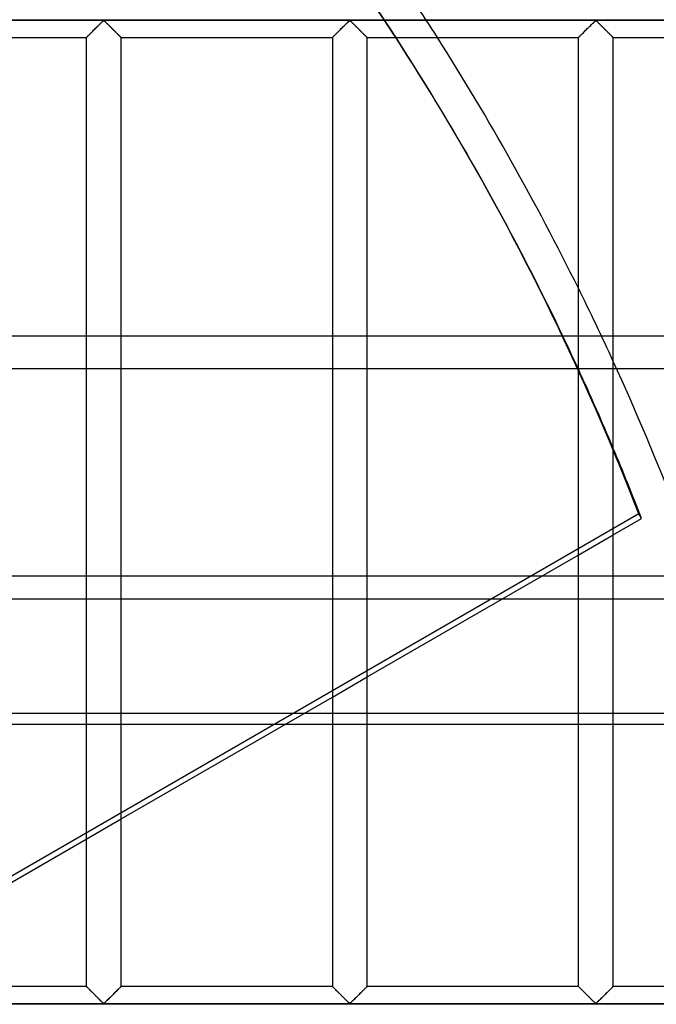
# Model space of a CAD drawing. Header units: millimetres. Extents: x -455 to 455, y -455 to 455.
# Tile 53 of 58: x 270 to 361, y 70 to 211. Entities that reach past the tile are written whole.
import ezdxf

# ---------------------------------------------------------------- set-up
doc = ezdxf.new("R2010")
doc.units = ezdxf.units.MM
doc.layers.add('MAIN-1', color=7, linetype='Continuous')
doc.layers.add('MAIN-2', color=7, linetype='Continuous')

msp = doc.modelspace()

# ---------------------------------------------------------------- linework, layer by layer
at = {"layer": 'MAIN-1'}
for p, q in [((422.5, 211.25), (-422.5, 211.25)), ((280.46, 210.04), (280.58, 210.16)), ((280.58, 210.16), (280.7, 210.28)), ((280.7, 210.28), (280.81, 210.39)), ((280.81, 210.39), (280.93, 210.51)), ((280.93, 210.51), (281.04, 210.62)), ((281.04, 210.62), (281.16, 210.73)), ((281.16, 210.73), (281.26, 210.84)), ((281.26, 210.84), (281.36, 210.94)), ((281.36, 210.94), (281.46, 211.03)), ((281.46, 211.03), (281.55, 211.12)), ((281.55, 211.12), (281.67, 211.18)), ((281.67, 211.18), (281.74, 211.15)), ((281.74, 211.15), (281.79, 211.1)), ((281.79, 211.1), (281.85, 211.06)), ((281.85, 211.06), (281.9, 211)), ((281.9, 211), (281.96, 210.95)), ((281.96, 210.95), (282.01, 210.89)), ((282.01, 210.89), (282.07, 210.84)), ((282.07, 210.84), (282.13, 210.78)), ((282.13, 210.78), (282.2, 210.72)), ((282.2, 210.72), (282.26, 210.65)), ((282.26, 210.65), (282.33, 210.59)), ((282.33, 210.59), (282.39, 210.52)), ((282.39, 210.52), (282.46, 210.46)), ((282.46, 210.46), (282.53, 210.39)), ((282.53, 210.39), (282.59, 210.32)), ((282.59, 210.32), (282.66, 210.25)), ((282.66, 210.25), (282.73, 210.18)), ((282.73, 210.18), (282.8, 210.12)), ((282.8, 210.12), (282.87, 210.05)), ((315.66, 210.04), (315.78, 210.16)), ((315.78, 210.16), (315.9, 210.28)), ((315.9, 210.28), (316.02, 210.39)), ((316.02, 210.39), (316.14, 210.51)), ((316.14, 210.51), (316.25, 210.62)), ((316.25, 210.62), (316.36, 210.73)), ((316.36, 210.73), (316.47, 210.84)), ((316.47, 210.84), (316.57, 210.94)), ((316.57, 210.94), (316.67, 211.03)), ((316.67, 211.03), (316.76, 211.12)), ((316.76, 211.12), (316.87, 211.18)), ((316.87, 211.18), (316.95, 211.15)), ((316.95, 211.15), (317, 211.1)), ((317, 211.1), (317.06, 211.06)), ((317.06, 211.06), (317.11, 211)), ((317.11, 211), (317.17, 210.95)), ((317.17, 210.95), (317.22, 210.89)), ((317.22, 210.89), (317.28, 210.84)), ((317.28, 210.84), (317.34, 210.78)), ((317.34, 210.78), (317.41, 210.72)), ((317.41, 210.72), (317.47, 210.65)), ((317.47, 210.65), (317.53, 210.59)), ((317.53, 210.59), (317.6, 210.52)), ((317.6, 210.52), (317.67, 210.46)), ((317.67, 210.46), (317.73, 210.39)), ((317.73, 210.39), (317.8, 210.32)), ((317.8, 210.32), (317.87, 210.25)), ((317.87, 210.25), (317.94, 210.18)), ((317.94, 210.18), (318.01, 210.12)), ((318.01, 210.12), (318.08, 210.05)), ((350.87, 210.04), (350.99, 210.16)), ((350.99, 210.16), (351.11, 210.28)), ((351.11, 210.28), (351.23, 210.39)), ((351.23, 210.39), (351.35, 210.51)), ((351.35, 210.51), (351.46, 210.62)), ((351.46, 210.62), (351.57, 210.73)), ((351.57, 210.73), (351.68, 210.84)), ((351.68, 210.84), (351.78, 210.94)), ((351.78, 210.94), (351.88, 211.03)), ((351.88, 211.03), (351.97, 211.12)), ((351.97, 211.12), (352.08, 211.18)), ((352.08, 211.18), (352.16, 211.15)), ((352.16, 211.15), (352.21, 211.1)), ((352.21, 211.1), (352.26, 211.06)), ((352.26, 211.06), (352.32, 211)), ((352.32, 211), (352.37, 210.95)), ((352.37, 210.95), (352.43, 210.89)), ((352.43, 210.89), (352.49, 210.84)), ((352.49, 210.84), (352.55, 210.78)), ((352.55, 210.78), (352.61, 210.72)), ((352.61, 210.72), (352.68, 210.65)), ((352.68, 210.65), (352.74, 210.59)), ((352.74, 210.59), (352.81, 210.52)), ((352.81, 210.52), (352.87, 210.46)), ((352.87, 210.46), (352.94, 210.39)), ((352.94, 210.39), (353.01, 210.32)), ((353.01, 210.32), (353.08, 210.25)), ((353.08, 210.25), (353.15, 210.18)), ((353.15, 210.18), (353.22, 210.12)), ((353.22, 210.12), (353.28, 210.05)), ((248.96, 208.75), (279.17, 208.75)), ((279.17, 208.76), (279.2, 208.78)), ((279.17, 208.75), (279.17, 208.76)), ((279.17, 208.75), (279.17, 72.92)), ((279.2, 208.78), (279.23, 208.81)), ((279.23, 208.81), (279.28, 208.86)), ((279.28, 208.86), (279.34, 208.92)), ((279.34, 208.92), (279.41, 208.99)), ((279.41, 208.99), (279.49, 209.07)), ((279.49, 209.07), (279.58, 209.16)), ((279.58, 209.16), (279.67, 209.25)), ((279.67, 209.25), (279.77, 209.36)), ((279.77, 209.36), (279.88, 209.46)), ((279.88, 209.46), (279.99, 209.57)), ((279.99, 209.57), (280.1, 209.68)), ((280.1, 209.68), (280.22, 209.8)), ((280.22, 209.8), (280.34, 209.92)), ((280.34, 209.92), (280.46, 210.04)), ((282.87, 210.05), (282.94, 209.98)), ((282.94, 209.98), (283.01, 209.91)), ((283.01, 209.91), (283.07, 209.84)), ((283.07, 209.84), (283.14, 209.77)), ((283.14, 209.77), (283.21, 209.71)), ((283.21, 209.71), (283.27, 209.64)), ((283.27, 209.64), (283.34, 209.58)), ((283.34, 209.58), (283.4, 209.51)), ((283.4, 209.51), (283.46, 209.45)), ((283.46, 209.45), (283.52, 209.39)), ((283.52, 209.39), (283.58, 209.33)), ((283.58, 209.33), (283.64, 209.27)), ((283.64, 209.27), (283.7, 209.22)), ((283.7, 209.22), (283.75, 209.16)), ((283.75, 209.16), (283.81, 209.11)), ((283.81, 209.11), (283.86, 209.06)), ((283.86, 209.06), (283.9, 209.01)), ((283.9, 209.01), (283.95, 208.97)), ((283.95, 208.97), (283.99, 208.93)), ((283.99, 208.93), (284.02, 208.89)), ((284.02, 208.89), (284.06, 208.86)), ((284.06, 208.86), (284.08, 208.83)), ((284.08, 208.83), (284.11, 208.81)), ((284.11, 208.81), (284.13, 208.79)), ((284.13, 208.79), (284.15, 208.77)), ((284.15, 208.77), (284.16, 208.76)), ((284.16, 208.76), (284.16, 208.75)), ((284.16, 208.75), (284.17, 208.75)), ((284.17, 72.92), (284.17, 208.75)), ((284.17, 208.75), (314.38, 208.75)), ((314.38, 208.76), (314.4, 208.78)), ((314.38, 208.75), (314.38, 208.76)), ((314.38, 208.75), (314.38, 72.92)), ((314.4, 208.78), (314.44, 208.81)), ((314.44, 208.81), (314.48, 208.86)), ((314.48, 208.86), (314.54, 208.92)), ((314.54, 208.92), (314.61, 208.99)), ((314.61, 208.99), (314.7, 209.07)), ((314.7, 209.07), (314.78, 209.16)), ((314.78, 209.16), (314.88, 209.25)), ((314.88, 209.25), (314.98, 209.36)), ((314.98, 209.36), (315.09, 209.46)), ((315.09, 209.46), (315.2, 209.57)), ((315.2, 209.57), (315.31, 209.68)), ((315.31, 209.68), (315.43, 209.8)), ((315.43, 209.8), (315.54, 209.92)), ((315.54, 209.92), (315.66, 210.04)), ((318.08, 210.05), (318.15, 209.98)), ((318.15, 209.98), (318.21, 209.91)), ((318.21, 209.91), (318.28, 209.84)), ((318.28, 209.84), (318.35, 209.77)), ((318.35, 209.77), (318.42, 209.71)), ((318.42, 209.71), (318.48, 209.64)), ((318.48, 209.64), (318.55, 209.58)), ((318.55, 209.58), (318.61, 209.51)), ((318.61, 209.51), (318.67, 209.45)), ((318.67, 209.45), (318.73, 209.39)), ((318.73, 209.39), (318.79, 209.33)), ((318.79, 209.33), (318.85, 209.27)), ((318.85, 209.27), (318.91, 209.22)), ((318.91, 209.22), (318.96, 209.16)), ((318.96, 209.16), (319.01, 209.11)), ((319.01, 209.11), (319.06, 209.06)), ((319.06, 209.06), (319.11, 209.01)), ((319.11, 209.01), (319.15, 208.97)), ((319.15, 208.97), (319.19, 208.93)), ((319.19, 208.93), (319.23, 208.89)), ((319.23, 208.89), (319.26, 208.86)), ((319.26, 208.86), (319.29, 208.83)), ((319.29, 208.83), (319.32, 208.81)), ((319.32, 208.81), (319.34, 208.79)), ((319.34, 208.79), (319.35, 208.77)), ((319.35, 208.77), (319.36, 208.76)), ((319.36, 208.76), (319.37, 208.75)), ((319.37, 72.92), (319.37, 208.75)), ((319.37, 208.75), (319.37, 208.75)), ((319.37, 208.75), (349.58, 208.75)), ((349.58, 208.75), (349.59, 208.76)), ((349.58, 208.75), (349.58, 72.92)), ((349.59, 208.76), (349.61, 208.78)), ((349.61, 208.78), (349.65, 208.81)), ((349.65, 208.81), (349.69, 208.86)), ((349.69, 208.86), (349.75, 208.92)), ((349.75, 208.92), (349.82, 208.99)), ((349.82, 208.99), (349.9, 209.07)), ((349.9, 209.07), (349.99, 209.16)), ((349.99, 209.16), (350.09, 209.25)), ((350.09, 209.25), (350.19, 209.36)), ((350.19, 209.36), (350.3, 209.46)), ((350.3, 209.46), (350.41, 209.57)), ((350.41, 209.57), (350.52, 209.68)), ((350.52, 209.68), (350.63, 209.8)), ((350.63, 209.8), (350.75, 209.92)), ((350.75, 209.92), (350.87, 210.04)), ((353.28, 210.05), (353.35, 209.98)), ((353.35, 209.98), (353.42, 209.91)), ((353.42, 209.91), (353.49, 209.84)), ((353.49, 209.84), (353.56, 209.77)), ((353.56, 209.77), (353.62, 209.71)), ((353.62, 209.71), (353.69, 209.64)), ((353.69, 209.64), (353.75, 209.58)), ((353.75, 209.58), (353.82, 209.51)), ((353.82, 209.51), (353.88, 209.45)), ((353.88, 209.45), (353.94, 209.39)), ((353.94, 209.39), (354, 209.33)), ((354, 209.33), (354.06, 209.27)), ((354.06, 209.27), (354.11, 209.22)), ((354.11, 209.22), (354.17, 209.16)), ((354.17, 209.16), (354.22, 209.11)), ((354.22, 209.11), (354.27, 209.06)), ((354.27, 209.06), (354.32, 209.01)), ((354.32, 209.01), (354.36, 208.97)), ((354.36, 208.97), (354.4, 208.93)), ((354.4, 208.93), (354.44, 208.89)), ((354.44, 208.89), (354.47, 208.86)), ((354.47, 208.86), (354.5, 208.83)), ((354.5, 208.83), (354.53, 208.81)), ((354.53, 208.81), (354.55, 208.79)), ((354.55, 208.79), (354.56, 208.77)), ((354.56, 208.77), (354.57, 208.76)), ((354.57, 208.76), (354.58, 208.75)), ((354.58, 72.92), (354.58, 208.75)), ((354.58, 208.75), (354.58, 208.75)), ((354.58, 208.75), (384.79, 208.75)), ((333.22, 192.84), (333.62, 192.16)), ((347.35, 166.07), (349.58, 166.07)), ((349.58, 161.31), (349.57, 161.31)), ((355.08, 161.31), (354.58, 161.31)), ((354.58, 137.55), (358.63, 139.89)), ((319.37, 117.22), (349.58, 134.66)), ((338.78, 128.42), (349.58, 128.42)), ((354.58, 128.42), (368.25, 128.42)), ((284.17, 96.89), (314.38, 114.34)), ((314.38, 111.98), (310.3, 111.98)), ((349.58, 111.98), (319.37, 111.98)), ((373.58, 111.98), (354.58, 111.98)), ((307.62, 110.44), (314.38, 110.44)), ((319.37, 110.44), (349.58, 110.44)), ((354.58, 110.44), (374.04, 110.44)), ((248.96, 76.57), (279.17, 94.01)), ((248.96, 72.92), (279.17, 72.92)), ((279.17, 72.91), (279.17, 72.92)), ((279.18, 72.91), (279.17, 72.91)), ((279.19, 72.9), (279.18, 72.91)), ((279.2, 72.88), (279.19, 72.9)), ((279.22, 72.86), (279.2, 72.88)), ((279.25, 72.84), (279.22, 72.86)), ((279.28, 72.81), (279.25, 72.84)), ((279.31, 72.77), (279.28, 72.81)), ((279.35, 72.74), (279.31, 72.77)), ((279.39, 72.7), (279.35, 72.74)), ((279.43, 72.65), (279.39, 72.7)), ((279.48, 72.61), (279.43, 72.65)), ((279.53, 72.56), (279.48, 72.61)), ((279.58, 72.5), (279.53, 72.56)), ((279.64, 72.45), (279.58, 72.5)), ((279.69, 72.39), (279.64, 72.45)), ((279.75, 72.33), (279.69, 72.39)), ((279.81, 72.27), (279.75, 72.33)), ((279.87, 72.21), (279.81, 72.27)), ((279.93, 72.15), (279.87, 72.21)), ((280, 72.09), (279.93, 72.15)), ((280.06, 72.02), (280, 72.09)), ((280.13, 71.96), (280.06, 72.02)), ((280.19, 71.89), (280.13, 71.96)), ((283.23, 71.98), (283.12, 71.87)), ((283.34, 72.1), (283.23, 71.98)), ((283.45, 72.2), (283.34, 72.1)), ((283.56, 72.31), (283.45, 72.2)), ((283.66, 72.41), (283.56, 72.31)), ((283.76, 72.51), (283.66, 72.41)), ((283.85, 72.6), (283.76, 72.51)), ((283.93, 72.68), (283.85, 72.6)), ((284, 72.75), (283.93, 72.68)), ((284.06, 72.81), (284, 72.75)), ((284.1, 72.86), (284.06, 72.81)), ((284.14, 72.89), (284.1, 72.86)), ((284.16, 72.91), (284.14, 72.89)), ((284.17, 72.92), (284.16, 72.91)), ((284.17, 72.92), (314.38, 72.92)), ((314.38, 72.91), (314.38, 72.92)), ((314.39, 72.91), (314.38, 72.91)), ((314.4, 72.9), (314.39, 72.91)), ((314.41, 72.88), (314.4, 72.9)), ((314.43, 72.86), (314.41, 72.88)), ((314.46, 72.84), (314.43, 72.86)), ((314.49, 72.81), (314.46, 72.84)), ((314.52, 72.77), (314.49, 72.81)), ((314.56, 72.74), (314.52, 72.77)), ((314.6, 72.7), (314.56, 72.74)), ((314.64, 72.65), (314.6, 72.7)), ((314.69, 72.61), (314.64, 72.65)), ((314.74, 72.56), (314.69, 72.61)), ((314.79, 72.5), (314.74, 72.56)), ((314.84, 72.45), (314.79, 72.5)), ((314.9, 72.39), (314.84, 72.45)), ((314.96, 72.33), (314.9, 72.39)), ((315.02, 72.27), (314.96, 72.33)), ((315.08, 72.21), (315.02, 72.27)), ((315.14, 72.15), (315.08, 72.21)), ((315.2, 72.09), (315.14, 72.15)), ((315.27, 72.02), (315.2, 72.09)), ((315.33, 71.96), (315.27, 72.02)), ((315.4, 71.89), (315.33, 71.96)), ((318.44, 71.98), (318.32, 71.87)), ((318.55, 72.1), (318.44, 71.98)), ((318.66, 72.2), (318.55, 72.1)), ((318.77, 72.31), (318.66, 72.2)), ((318.87, 72.41), (318.77, 72.31)), ((318.97, 72.51), (318.87, 72.41)), ((319.05, 72.6), (318.97, 72.51)), ((319.14, 72.68), (319.05, 72.6)), ((319.21, 72.75), (319.14, 72.68)), ((319.27, 72.81), (319.21, 72.75)), ((319.31, 72.86), (319.27, 72.81)), ((319.35, 72.89), (319.31, 72.86)), ((319.37, 72.91), (319.35, 72.89)), ((319.37, 72.92), (319.37, 72.91)), ((319.37, 72.92), (349.58, 72.92)), ((349.59, 72.91), (349.58, 72.92)), ((349.6, 72.9), (349.59, 72.91)), ((349.59, 72.91), (349.59, 72.91)), ((349.62, 72.88), (349.6, 72.9)), ((349.64, 72.86), (349.62, 72.88)), ((349.67, 72.84), (349.64, 72.86)), ((349.69, 72.81), (349.67, 72.84)), ((349.73, 72.77), (349.69, 72.81)), ((349.76, 72.74), (349.73, 72.77)), ((349.8, 72.7), (349.76, 72.74)), ((349.85, 72.65), (349.8, 72.7)), ((349.89, 72.61), (349.85, 72.65)), ((349.94, 72.56), (349.89, 72.61)), ((350, 72.5), (349.94, 72.56)), ((350.05, 72.45), (350, 72.5)), ((350.11, 72.39), (350.05, 72.45)), ((350.17, 72.33), (350.11, 72.39)), ((350.23, 72.27), (350.17, 72.33)), ((350.29, 72.21), (350.23, 72.27)), ((350.35, 72.15), (350.29, 72.21)), ((350.41, 72.09), (350.35, 72.15)), ((350.48, 72.02), (350.41, 72.09)), ((350.54, 71.96), (350.48, 72.02)), ((350.61, 71.89), (350.54, 71.96)), ((353.65, 71.98), (353.53, 71.87)), ((353.76, 72.1), (353.65, 71.98)), ((353.87, 72.2), (353.76, 72.1)), ((353.98, 72.31), (353.87, 72.2)), ((354.08, 72.41), (353.98, 72.31)), ((354.17, 72.51), (354.08, 72.41)), ((354.26, 72.6), (354.17, 72.51)), ((354.34, 72.68), (354.26, 72.6)), ((354.41, 72.75), (354.34, 72.68)), ((354.47, 72.81), (354.41, 72.75)), ((354.52, 72.86), (354.47, 72.81)), ((354.55, 72.89), (354.52, 72.86)), ((354.58, 72.91), (354.55, 72.89)), ((354.58, 72.92), (354.58, 72.91)), ((354.58, 72.92), (384.79, 72.92)), ((280.26, 71.83), (280.19, 71.89)), ((280.33, 71.76), (280.26, 71.83)), ((280.4, 71.69), (280.33, 71.76)), ((280.47, 71.62), (280.4, 71.69)), ((280.53, 71.55), (280.47, 71.62)), ((280.6, 71.48), (280.53, 71.55)), ((280.67, 71.41), (280.6, 71.48)), ((280.74, 71.35), (280.67, 71.41)), ((280.81, 71.28), (280.74, 71.35)), ((280.88, 71.21), (280.81, 71.28)), ((280.94, 71.15), (280.88, 71.21)), ((281.01, 71.08), (280.94, 71.15)), ((281.07, 71.01), (281.01, 71.08)), ((281.14, 70.95), (281.07, 71.01)), ((281.2, 70.89), (281.14, 70.95)), ((281.26, 70.83), (281.2, 70.89)), ((281.32, 70.77), (281.26, 70.83)), ((281.38, 70.72), (281.32, 70.77)), ((281.43, 70.66), (281.38, 70.72)), ((281.49, 70.61), (281.43, 70.66)), ((281.54, 70.56), (281.49, 70.61)), ((281.59, 70.52), (281.54, 70.56)), ((281.67, 70.49), (281.59, 70.52)), ((281.78, 70.55), (281.67, 70.49)), ((281.87, 70.64), (281.78, 70.55)), ((281.97, 70.73), (281.87, 70.64)), ((282.07, 70.83), (281.97, 70.73)), ((282.18, 70.93), (282.07, 70.83)), ((282.29, 71.04), (282.18, 70.93)), ((282.4, 71.16), (282.29, 71.04)), ((282.52, 71.27), (282.4, 71.16)), ((282.64, 71.39), (282.52, 71.27)), ((282.76, 71.51), (282.64, 71.39)), ((282.88, 71.63), (282.76, 71.51)), ((283, 71.75), (282.88, 71.63)), ((283.12, 71.87), (283, 71.75)), ((315.47, 71.83), (315.4, 71.89)), ((315.54, 71.76), (315.47, 71.83)), ((315.6, 71.69), (315.54, 71.76)), ((315.67, 71.62), (315.6, 71.69)), ((315.74, 71.55), (315.67, 71.62)), ((315.81, 71.48), (315.74, 71.55)), ((315.88, 71.41), (315.81, 71.48)), ((315.95, 71.35), (315.88, 71.41)), ((316.02, 71.28), (315.95, 71.35)), ((316.08, 71.21), (316.02, 71.28)), ((316.15, 71.15), (316.08, 71.21)), ((316.22, 71.08), (316.15, 71.15)), ((316.28, 71.01), (316.22, 71.08)), ((316.34, 70.95), (316.28, 71.01)), ((316.41, 70.89), (316.34, 70.95)), ((316.47, 70.83), (316.41, 70.89)), ((316.53, 70.77), (316.47, 70.83)), ((316.58, 70.72), (316.53, 70.77)), ((316.64, 70.66), (316.58, 70.72)), ((316.69, 70.61), (316.64, 70.66)), ((316.75, 70.56), (316.69, 70.61)), ((316.8, 70.52), (316.75, 70.56)), ((316.87, 70.49), (316.8, 70.52)), ((316.99, 70.55), (316.87, 70.49)), ((317.08, 70.64), (316.99, 70.55)), ((317.18, 70.73), (317.08, 70.64)), ((317.28, 70.83), (317.18, 70.73)), ((317.39, 70.93), (317.28, 70.83)), ((317.5, 71.04), (317.39, 70.93)), ((317.61, 71.16), (317.5, 71.04)), ((317.73, 71.27), (317.61, 71.16)), ((317.85, 71.39), (317.73, 71.27)), ((317.97, 71.51), (317.85, 71.39)), ((318.09, 71.63), (317.97, 71.51)), ((318.21, 71.75), (318.09, 71.63)), ((318.32, 71.87), (318.21, 71.75)), ((350.68, 71.83), (350.61, 71.89)), ((350.74, 71.76), (350.68, 71.83)), ((350.81, 71.69), (350.74, 71.76)), ((350.88, 71.62), (350.81, 71.69)), ((350.95, 71.55), (350.88, 71.62)), ((351.02, 71.48), (350.95, 71.55)), ((351.09, 71.41), (351.02, 71.48)), ((351.16, 71.35), (351.09, 71.41)), ((351.22, 71.28), (351.16, 71.35)), ((351.29, 71.21), (351.22, 71.28)), ((351.36, 71.15), (351.29, 71.21)), ((351.42, 71.08), (351.36, 71.15)), ((351.49, 71.01), (351.42, 71.08)), ((351.55, 70.95), (351.49, 71.01)), ((351.62, 70.89), (351.55, 70.95)), ((351.68, 70.83), (351.62, 70.89)), ((351.74, 70.77), (351.68, 70.83)), ((351.79, 70.72), (351.74, 70.77)), ((351.85, 70.66), (351.79, 70.72)), ((351.9, 70.61), (351.85, 70.66)), ((351.96, 70.56), (351.9, 70.61)), ((352.01, 70.52), (351.96, 70.56)), ((352.08, 70.49), (352.01, 70.52)), ((352.2, 70.55), (352.08, 70.49)), ((352.29, 70.64), (352.2, 70.55)), ((352.39, 70.73), (352.29, 70.64)), ((352.49, 70.83), (352.39, 70.73)), ((352.59, 70.93), (352.49, 70.83)), ((352.71, 71.04), (352.59, 70.93)), ((352.82, 71.16), (352.71, 71.04)), ((352.94, 71.27), (352.82, 71.16)), ((353.05, 71.39), (352.94, 71.27)), ((353.17, 71.51), (353.05, 71.39)), ((353.29, 71.63), (353.17, 71.51)), ((353.41, 71.75), (353.29, 71.63)), ((353.53, 71.87), (353.41, 71.75)), ((422.5, 70.42), (-422.5, 70.42))]:
    msp.add_line(p, q, dxfattribs=at)
for start, end in [(26.315, 32.3613), (10.7758, 24.607)]:
    msp.add_arc((0, 0), 390, start, end, dxfattribs=at)
for centre, major_axis, start_param, end_param in [((0.2, -0.34), (333.42, 192.5), 0, 0.05116), ((-0.2, 0.34), (-333.42, -192.5), -3.141593, -3.092554), ((0.2, -0.34), (333.42, 192.5), -0.091444, 0), ((0.2, -0.34), (333.42, 192.5), -0.152539, -0.124077)]:
    msp.add_ellipse(centre, major_axis=major_axis, ratio=0.987688, start_param=start_param, end_param=end_param, dxfattribs=at)
at = {"layer": 'MAIN-2'}
for p, q in [((-420, 211.25), (420, 211.25)), ((280.57, 210.15), (280.47, 210.05)), ((280.66, 210.24), (280.57, 210.15)), ((280.76, 210.34), (280.66, 210.24)), ((280.85, 210.43), (280.76, 210.34)), ((280.95, 210.53), (280.85, 210.43)), ((281.04, 210.62), (280.95, 210.53)), ((281.13, 210.71), (281.04, 210.62)), ((281.22, 210.79), (281.13, 210.71)), ((281.3, 210.88), (281.22, 210.79)), ((281.38, 210.96), (281.3, 210.88)), ((281.46, 211.03), (281.38, 210.96)), ((281.53, 211.1), (281.46, 211.03)), ((281.61, 211.16), (281.53, 211.1)), ((281.72, 211.16), (281.61, 211.16)), ((281.8, 211.1), (281.72, 211.16)), ((281.87, 211.03), (281.8, 211.1)), ((281.95, 210.96), (281.87, 211.03)), ((282.03, 210.88), (281.95, 210.96)), ((282.12, 210.79), (282.03, 210.88)), ((282.2, 210.71), (282.12, 210.79)), ((282.29, 210.62), (282.2, 210.71)), ((282.39, 210.53), (282.29, 210.62)), ((282.48, 210.43), (282.39, 210.53)), ((282.57, 210.34), (282.48, 210.43)), ((282.67, 210.24), (282.57, 210.34)), ((282.77, 210.15), (282.67, 210.24)), ((282.86, 210.05), (282.77, 210.15)), ((315.77, 210.15), (315.68, 210.05)), ((315.87, 210.24), (315.77, 210.15)), ((315.97, 210.34), (315.87, 210.24)), ((316.06, 210.43), (315.97, 210.34)), ((316.15, 210.53), (316.06, 210.43)), ((316.25, 210.62), (316.15, 210.53)), ((316.34, 210.71), (316.25, 210.62)), ((316.42, 210.79), (316.34, 210.71)), ((316.51, 210.88), (316.42, 210.79)), ((316.59, 210.96), (316.51, 210.88)), ((316.67, 211.03), (316.59, 210.96)), ((316.74, 211.1), (316.67, 211.03)), ((316.82, 211.16), (316.74, 211.1)), ((316.93, 211.16), (316.82, 211.16)), ((317.01, 211.1), (316.93, 211.16)), ((317.08, 211.03), (317.01, 211.1)), ((317.16, 210.96), (317.08, 211.03)), ((317.24, 210.88), (317.16, 210.96)), ((317.33, 210.79), (317.24, 210.88)), ((317.41, 210.71), (317.33, 210.79)), ((317.5, 210.62), (317.41, 210.71)), ((317.6, 210.53), (317.5, 210.62)), ((317.69, 210.43), (317.6, 210.53)), ((317.78, 210.34), (317.69, 210.43)), ((317.88, 210.24), (317.78, 210.34)), ((317.98, 210.15), (317.88, 210.24)), ((318.07, 210.05), (317.98, 210.15)), ((350.98, 210.15), (350.89, 210.05)), ((351.08, 210.24), (350.98, 210.15)), ((351.18, 210.34), (351.08, 210.24)), ((351.27, 210.43), (351.18, 210.34)), ((351.36, 210.53), (351.27, 210.43)), ((351.46, 210.62), (351.36, 210.53)), ((351.55, 210.71), (351.46, 210.62)), ((351.63, 210.79), (351.55, 210.71)), ((351.72, 210.88), (351.63, 210.79)), ((351.8, 210.96), (351.72, 210.88)), ((351.88, 211.03), (351.8, 210.96)), ((351.95, 211.1), (351.88, 211.03)), ((352.03, 211.16), (351.95, 211.1)), ((352.14, 211.16), (352.03, 211.16)), ((352.22, 211.1), (352.14, 211.16)), ((352.29, 211.03), (352.22, 211.1)), ((352.37, 210.96), (352.29, 211.03)), ((352.45, 210.88), (352.37, 210.96)), ((352.53, 210.79), (352.45, 210.88)), ((352.62, 210.71), (352.53, 210.79)), ((352.71, 210.62), (352.62, 210.71)), ((352.8, 210.53), (352.71, 210.62)), ((352.9, 210.43), (352.8, 210.53)), ((352.99, 210.34), (352.9, 210.43)), ((353.09, 210.24), (352.99, 210.34)), ((353.18, 210.15), (353.09, 210.24)), ((353.28, 210.05), (353.18, 210.15)), ((279.19, 208.77), (279.17, 208.75)), ((279.17, 208.75), (279.17, 208.75)), ((279.21, 208.79), (279.19, 208.77)), ((279.24, 208.82), (279.21, 208.79)), ((279.28, 208.86), (279.24, 208.82)), ((279.33, 208.91), (279.28, 208.86)), ((279.38, 208.96), (279.33, 208.91)), ((279.44, 209.02), (279.38, 208.96)), ((279.51, 209.09), (279.44, 209.02)), ((279.58, 209.16), (279.51, 209.09)), ((279.66, 209.24), (279.58, 209.16)), ((279.74, 209.32), (279.66, 209.24)), ((279.82, 209.41), (279.74, 209.32)), ((279.91, 209.49), (279.82, 209.41)), ((280, 209.58), (279.91, 209.49)), ((280.09, 209.67), (280, 209.58)), ((280.18, 209.76), (280.09, 209.67)), ((280.28, 209.86), (280.18, 209.76)), ((280.37, 209.95), (280.28, 209.86)), ((280.47, 210.05), (280.37, 209.95)), ((282.96, 209.95), (282.86, 210.05)), ((283.06, 209.86), (282.96, 209.95)), ((283.15, 209.76), (283.06, 209.86)), ((283.24, 209.67), (283.15, 209.76)), ((283.33, 209.58), (283.24, 209.67)), ((283.42, 209.49), (283.33, 209.58)), ((283.51, 209.41), (283.42, 209.49)), ((283.59, 209.32), (283.51, 209.41)), ((283.67, 209.24), (283.59, 209.32)), ((283.75, 209.16), (283.67, 209.24)), ((283.82, 209.09), (283.75, 209.16)), ((283.89, 209.02), (283.82, 209.09)), ((283.95, 208.96), (283.89, 209.02)), ((284.01, 208.91), (283.95, 208.96)), ((284.06, 208.86), (284.01, 208.91)), ((284.09, 208.82), (284.06, 208.86)), ((284.13, 208.79), (284.09, 208.82)), ((284.15, 208.77), (284.13, 208.79)), ((284.16, 208.75), (284.15, 208.77)), ((284.17, 208.75), (284.16, 208.75)), ((314.39, 208.77), (314.38, 208.75)), ((314.38, 208.75), (314.38, 208.75)), ((314.42, 208.79), (314.39, 208.77)), ((314.45, 208.82), (314.42, 208.79)), ((314.49, 208.86), (314.45, 208.82)), ((314.53, 208.91), (314.49, 208.86)), ((314.59, 208.96), (314.53, 208.91)), ((314.65, 209.02), (314.59, 208.96)), ((314.72, 209.09), (314.65, 209.02)), ((314.79, 209.16), (314.72, 209.09)), ((314.87, 209.24), (314.79, 209.16)), ((314.95, 209.32), (314.87, 209.24)), ((315.03, 209.41), (314.95, 209.32)), ((315.12, 209.49), (315.03, 209.41)), ((315.21, 209.58), (315.12, 209.49)), ((315.3, 209.67), (315.21, 209.58)), ((315.39, 209.76), (315.3, 209.67)), ((315.49, 209.86), (315.39, 209.76)), ((315.58, 209.95), (315.49, 209.86)), ((315.68, 210.05), (315.58, 209.95)), ((318.17, 209.95), (318.07, 210.05)), ((318.26, 209.86), (318.17, 209.95)), ((318.36, 209.76), (318.26, 209.86)), ((318.45, 209.67), (318.36, 209.76)), ((318.54, 209.58), (318.45, 209.67)), ((318.63, 209.49), (318.54, 209.58)), ((318.72, 209.41), (318.63, 209.49)), ((318.8, 209.32), (318.72, 209.41)), ((318.88, 209.24), (318.8, 209.32)), ((318.96, 209.16), (318.88, 209.24)), ((319.03, 209.09), (318.96, 209.16)), ((319.1, 209.02), (319.03, 209.09)), ((319.16, 208.96), (319.1, 209.02)), ((319.22, 208.91), (319.16, 208.96)), ((319.26, 208.86), (319.22, 208.91)), ((319.3, 208.82), (319.26, 208.86)), ((319.33, 208.79), (319.3, 208.82)), ((319.36, 208.77), (319.33, 208.79)), ((319.37, 208.75), (319.36, 208.77)), ((319.37, 208.75), (319.37, 208.75)), ((349.59, 208.75), (349.58, 208.75)), ((349.6, 208.77), (349.59, 208.75)), ((349.62, 208.79), (349.6, 208.77)), ((349.66, 208.82), (349.62, 208.79)), ((349.69, 208.86), (349.66, 208.82)), ((349.74, 208.91), (349.69, 208.86)), ((349.8, 208.96), (349.74, 208.91)), ((349.86, 209.02), (349.8, 208.96)), ((349.93, 209.09), (349.86, 209.02)), ((350, 209.16), (349.93, 209.09)), ((350.08, 209.24), (350, 209.16)), ((350.16, 209.32), (350.08, 209.24)), ((350.24, 209.41), (350.16, 209.32)), ((350.33, 209.49), (350.24, 209.41)), ((350.42, 209.58), (350.33, 209.49)), ((350.51, 209.67), (350.42, 209.58)), ((350.6, 209.76), (350.51, 209.67)), ((350.69, 209.86), (350.6, 209.76)), ((350.79, 209.95), (350.69, 209.86)), ((350.89, 210.05), (350.79, 209.95)), ((353.38, 209.95), (353.28, 210.05)), ((353.47, 209.86), (353.38, 209.95)), ((353.57, 209.76), (353.47, 209.86)), ((353.66, 209.67), (353.57, 209.76)), ((353.75, 209.58), (353.66, 209.67)), ((353.84, 209.49), (353.75, 209.58)), ((353.93, 209.41), (353.84, 209.49)), ((354.01, 209.32), (353.93, 209.41)), ((354.09, 209.24), (354.01, 209.32)), ((354.17, 209.16), (354.09, 209.24)), ((354.24, 209.09), (354.17, 209.16)), ((354.31, 209.02), (354.24, 209.09)), ((354.37, 208.96), (354.31, 209.02)), ((354.42, 208.91), (354.37, 208.96)), ((354.47, 208.86), (354.42, 208.91)), ((354.51, 208.82), (354.47, 208.86)), ((354.54, 208.79), (354.51, 208.82)), ((354.56, 208.77), (354.54, 208.79)), ((354.58, 208.75), (354.56, 208.77)), ((354.58, 208.75), (354.58, 208.75)), ((171.29, 166.07), (347.35, 166.07)), ((349.58, 166.07), (387.5, 166.07)), ((349.57, 161.31), (163.06, 161.31)), ((354.58, 161.31), (349.58, 161.31)), ((387.5, 161.31), (355.08, 161.31)), ((358.24, 140.56), (96.25, -10.7)), ((358.63, 139.89), (358.24, 140.56)), ((349.58, 134.66), (354.58, 137.55)), ((387.5, 131.63), (-387.5, 131.63)), ((103.13, 128.42), (338.78, 128.42)), ((349.58, 128.42), (354.58, 128.42)), ((314.38, 114.34), (319.37, 117.22)), ((310.3, 111.98), (-310.3, 111.98)), ((319.37, 111.98), (314.38, 111.98)), ((354.58, 111.98), (349.58, 111.98)), ((-307.62, 110.44), (307.62, 110.44)), ((314.38, 110.44), (319.37, 110.44)), ((349.58, 110.44), (354.58, 110.44)), ((279.17, 94.01), (284.17, 96.89)), ((279.17, 72.92), (279.17, 72.91)), ((279.17, 72.91), (279.19, 72.9)), ((279.19, 72.9), (279.21, 72.88)), ((279.21, 72.88), (279.24, 72.85)), ((279.24, 72.85), (279.28, 72.81)), ((279.28, 72.81), (279.33, 72.76)), ((279.33, 72.76), (279.38, 72.7)), ((279.38, 72.7), (279.44, 72.64)), ((279.44, 72.64), (279.51, 72.58)), ((279.51, 72.58), (279.58, 72.5)), ((279.58, 72.5), (279.66, 72.43)), ((279.66, 72.43), (279.74, 72.34)), ((279.74, 72.34), (279.82, 72.26)), ((279.82, 72.26), (279.91, 72.17)), ((279.91, 72.17), (280, 72.09)), ((280, 72.09), (280.09, 72)), ((280.09, 72), (280.18, 71.9)), ((280.18, 71.9), (280.28, 71.81)), ((283.06, 71.81), (283.15, 71.9)), ((283.15, 71.9), (283.24, 72)), ((283.24, 72), (283.33, 72.09)), ((283.33, 72.09), (283.42, 72.17)), ((283.42, 72.17), (283.51, 72.26)), ((283.51, 72.26), (283.59, 72.34)), ((283.59, 72.34), (283.67, 72.43)), ((283.67, 72.43), (283.75, 72.5)), ((283.75, 72.5), (283.82, 72.58)), ((283.82, 72.58), (283.89, 72.64)), ((283.89, 72.64), (283.95, 72.7)), ((283.95, 72.7), (284.01, 72.76)), ((284.01, 72.76), (284.06, 72.81)), ((284.06, 72.81), (284.09, 72.85)), ((284.09, 72.85), (284.13, 72.88)), ((284.13, 72.88), (284.15, 72.9)), ((284.15, 72.9), (284.16, 72.91)), ((284.16, 72.91), (284.17, 72.92)), ((314.38, 72.92), (314.38, 72.91)), ((314.38, 72.91), (314.39, 72.9)), ((314.39, 72.9), (314.42, 72.88)), ((314.42, 72.88), (314.45, 72.85)), ((314.45, 72.85), (314.49, 72.81)), ((314.49, 72.81), (314.53, 72.76)), ((314.53, 72.76), (314.59, 72.7)), ((314.59, 72.7), (314.65, 72.64)), ((314.65, 72.64), (314.72, 72.58)), ((314.72, 72.58), (314.79, 72.5)), ((314.79, 72.5), (314.87, 72.43)), ((314.87, 72.43), (314.95, 72.34)), ((314.95, 72.34), (315.03, 72.26)), ((315.03, 72.26), (315.12, 72.17)), ((315.12, 72.17), (315.21, 72.09)), ((315.21, 72.09), (315.3, 72)), ((315.3, 72), (315.39, 71.9)), ((315.39, 71.9), (315.49, 71.81)), ((318.26, 71.81), (318.36, 71.9)), ((318.36, 71.9), (318.45, 72)), ((318.45, 72), (318.54, 72.09)), ((318.54, 72.09), (318.63, 72.17)), ((318.63, 72.17), (318.72, 72.26)), ((318.72, 72.26), (318.8, 72.34)), ((318.8, 72.34), (318.88, 72.43)), ((318.88, 72.43), (318.96, 72.5)), ((318.96, 72.5), (319.03, 72.58)), ((319.03, 72.58), (319.1, 72.64)), ((319.1, 72.64), (319.16, 72.7)), ((319.16, 72.7), (319.22, 72.76)), ((319.22, 72.76), (319.26, 72.81)), ((319.26, 72.81), (319.3, 72.85)), ((319.3, 72.85), (319.33, 72.88)), ((319.33, 72.88), (319.36, 72.9)), ((319.36, 72.9), (319.37, 72.91)), ((319.37, 72.91), (319.37, 72.92)), ((349.58, 72.92), (349.59, 72.91)), ((349.59, 72.91), (349.6, 72.9)), ((349.6, 72.9), (349.62, 72.88)), ((349.62, 72.88), (349.66, 72.85)), ((349.66, 72.85), (349.69, 72.81)), ((349.69, 72.81), (349.74, 72.76)), ((349.74, 72.76), (349.8, 72.7)), ((349.8, 72.7), (349.86, 72.64)), ((349.86, 72.64), (349.93, 72.58)), ((349.93, 72.58), (350, 72.5)), ((350, 72.5), (350.08, 72.43)), ((350.08, 72.43), (350.16, 72.34)), ((350.16, 72.34), (350.24, 72.26)), ((350.24, 72.26), (350.33, 72.17)), ((350.33, 72.17), (350.42, 72.09)), ((350.42, 72.09), (350.51, 72)), ((350.51, 72), (350.6, 71.9)), ((350.6, 71.9), (350.69, 71.81)), ((353.47, 71.81), (353.57, 71.9)), ((353.57, 71.9), (353.66, 72)), ((353.66, 72), (353.75, 72.09)), ((353.75, 72.09), (353.84, 72.17)), ((353.84, 72.17), (353.93, 72.26)), ((353.93, 72.26), (354.01, 72.34)), ((354.01, 72.34), (354.09, 72.43)), ((354.09, 72.43), (354.17, 72.5)), ((354.17, 72.5), (354.24, 72.58)), ((354.24, 72.58), (354.31, 72.64)), ((354.31, 72.64), (354.37, 72.7)), ((354.37, 72.7), (354.42, 72.76)), ((354.42, 72.76), (354.47, 72.81)), ((354.47, 72.81), (354.51, 72.85)), ((354.51, 72.85), (354.54, 72.88)), ((354.54, 72.88), (354.56, 72.9)), ((354.56, 72.9), (354.58, 72.91)), ((354.58, 72.91), (354.58, 72.92)), ((280.28, 71.81), (280.37, 71.71)), ((280.37, 71.71), (280.47, 71.62)), ((280.47, 71.62), (280.57, 71.52)), ((280.57, 71.52), (280.66, 71.42)), ((280.66, 71.42), (280.76, 71.33)), ((280.76, 71.33), (280.85, 71.23)), ((280.85, 71.23), (280.95, 71.14)), ((280.95, 71.14), (281.04, 71.05)), ((281.04, 71.05), (281.13, 70.96)), ((281.13, 70.96), (281.22, 70.87)), ((281.22, 70.87), (281.3, 70.79)), ((281.3, 70.79), (281.38, 70.71)), ((281.38, 70.71), (281.46, 70.64)), ((281.46, 70.64), (281.53, 70.57)), ((281.53, 70.57), (281.61, 70.51)), ((281.61, 70.51), (281.72, 70.51)), ((281.72, 70.51), (281.8, 70.57)), ((281.8, 70.57), (281.87, 70.64)), ((281.87, 70.64), (281.95, 70.71)), ((281.95, 70.71), (282.03, 70.79)), ((282.03, 70.79), (282.12, 70.87)), ((282.12, 70.87), (282.2, 70.96)), ((282.2, 70.96), (282.29, 71.05)), ((282.29, 71.05), (282.39, 71.14)), ((282.39, 71.14), (282.48, 71.23)), ((282.48, 71.23), (282.57, 71.33)), ((282.57, 71.33), (282.67, 71.42)), ((282.67, 71.42), (282.77, 71.52)), ((282.77, 71.52), (282.86, 71.62)), ((282.86, 71.62), (282.96, 71.71)), ((282.96, 71.71), (283.06, 71.81)), ((315.49, 71.81), (315.58, 71.71)), ((315.58, 71.71), (315.68, 71.62)), ((315.68, 71.62), (315.77, 71.52)), ((315.77, 71.52), (315.87, 71.42)), ((315.87, 71.42), (315.97, 71.33)), ((315.97, 71.33), (316.06, 71.23)), ((316.06, 71.23), (316.15, 71.14)), ((316.15, 71.14), (316.25, 71.05)), ((316.25, 71.05), (316.34, 70.96)), ((316.34, 70.96), (316.42, 70.87)), ((316.42, 70.87), (316.51, 70.79)), ((316.51, 70.79), (316.59, 70.71)), ((316.59, 70.71), (316.67, 70.64)), ((316.67, 70.64), (316.74, 70.57)), ((316.74, 70.57), (316.82, 70.51)), ((316.82, 70.51), (316.93, 70.51)), ((316.93, 70.51), (317.01, 70.57)), ((317.01, 70.57), (317.08, 70.64)), ((317.08, 70.64), (317.16, 70.71)), ((317.16, 70.71), (317.24, 70.79)), ((317.24, 70.79), (317.33, 70.87)), ((317.33, 70.87), (317.41, 70.96)), ((317.41, 70.96), (317.5, 71.05)), ((317.5, 71.05), (317.6, 71.14)), ((317.6, 71.14), (317.69, 71.23)), ((317.69, 71.23), (317.78, 71.33)), ((317.78, 71.33), (317.88, 71.42)), ((317.88, 71.42), (317.98, 71.52)), ((317.98, 71.52), (318.07, 71.62)), ((318.07, 71.62), (318.17, 71.71)), ((318.17, 71.71), (318.26, 71.81)), ((350.69, 71.81), (350.79, 71.71)), ((350.79, 71.71), (350.89, 71.62)), ((350.89, 71.62), (350.98, 71.52)), ((350.98, 71.52), (351.08, 71.42)), ((351.08, 71.42), (351.18, 71.33)), ((351.18, 71.33), (351.27, 71.23)), ((351.27, 71.23), (351.36, 71.14)), ((351.36, 71.14), (351.46, 71.05)), ((351.46, 71.05), (351.55, 70.96)), ((351.55, 70.96), (351.63, 70.87)), ((351.63, 70.87), (351.72, 70.79)), ((351.72, 70.79), (351.8, 70.71)), ((351.8, 70.71), (351.88, 70.64)), ((351.88, 70.64), (351.95, 70.57)), ((351.95, 70.57), (352.03, 70.51)), ((352.03, 70.51), (352.14, 70.51)), ((352.14, 70.51), (352.22, 70.57)), ((352.22, 70.57), (352.29, 70.64)), ((352.29, 70.64), (352.37, 70.71)), ((352.37, 70.71), (352.45, 70.79)), ((352.45, 70.79), (352.53, 70.87)), ((352.53, 70.87), (352.62, 70.96)), ((352.62, 70.96), (352.71, 71.05)), ((352.71, 71.05), (352.8, 71.14)), ((352.8, 71.14), (352.9, 71.23)), ((352.9, 71.23), (352.99, 71.33)), ((352.99, 71.33), (353.09, 71.42)), ((353.09, 71.42), (353.18, 71.52)), ((353.18, 71.52), (353.28, 71.62)), ((353.28, 71.62), (353.38, 71.71)), ((353.38, 71.71), (353.47, 71.81)), ((-420, 70.42), (420, 70.42))]:
    msp.add_line(p, q, dxfattribs=at)
for start, end in [(32.3613, 33.2352), (24.607, 26.315)]:
    msp.add_arc((0, 0), 390, start, end, dxfattribs=at)
for centre, major_axis, start_param, end_param in [((0.2, -0.34), (333.42, 192.5), 0.05116, 0.066914), ((-0.2, 0.34), (-333.42, -192.5), -3.092554, -3.076822), ((-0.2, 0.34), (-333.42, -192.5), 2.989054, 3.141593), ((0.2, -0.34), (333.42, 192.5), -0.124077, -0.091444)]:
    msp.add_ellipse(centre, major_axis=major_axis, ratio=0.987688, start_param=start_param, end_param=end_param, dxfattribs=at)

doc.saveas('drawing.dxf')
